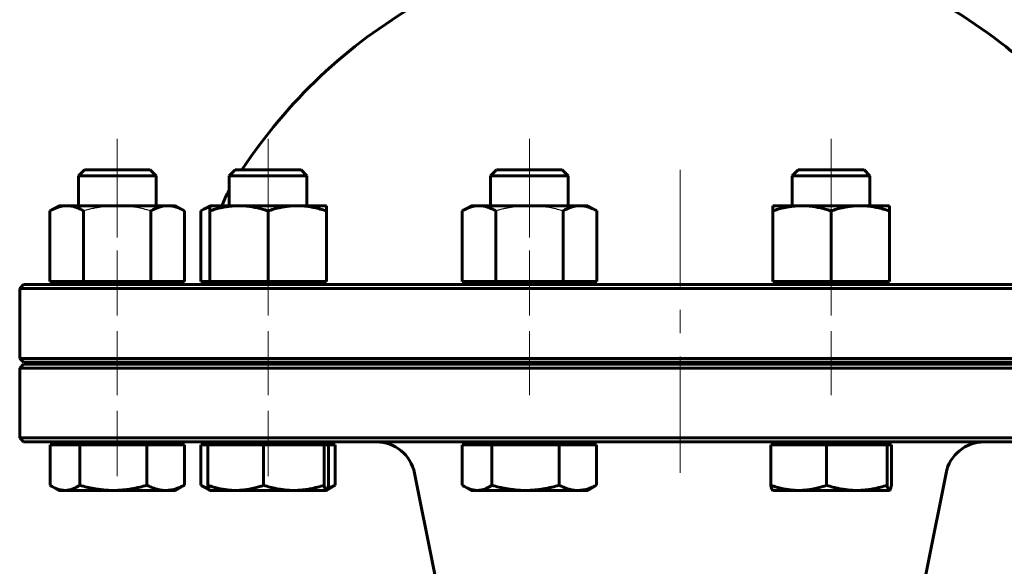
# Model space of a CAD drawing. Header units: millimetres. Extents: x 0 to 596, y -3 to 420.
# Tile 5 of 21: x 168 to 232, y 265 to 300. Entities that reach past the tile are written whole.
import ezdxf

# ---------------------------------------------------------------- set-up
doc = ezdxf.new("R2010")
doc.units = ezdxf.units.MM
for name, pattern in [('K5LT-1', [0]), ('K5LT_AXLED', [12, 7.5, -1.5, 1.5, -1.5]), ('K5LT_BASIC', [0])]:
    doc.linetypes.add(name, pattern=pattern)
doc.layers.add('Системный слой (1)', color=7, linetype='Continuous', true_color=0x6c6c6c)

# ---------------------------------------------------------------- blocks, each defined once
blk = doc.blocks.new('U0')
at = {"layer": 'Системный слой (1)', "color": 143, "linetype": 'K5LT_BASIC', "lineweight": 60, "true_color": 0x33acca}
for p, q in [((210.861, 283.123), (168.611, 283.123)), ((253.111, 283.123), (210.861, 283.123))]:
    blk.add_line(p, q, dxfattribs=at)
blk = doc.blocks.new('U4')
at = {"layer": 'Системный слой (1)', "color": 143, "linetype": 'K5LT_BASIC', "lineweight": 60, "true_color": 0x33acca}
for p, q in [((210.861, 277.998), (168.611, 277.998)), ((253.111, 277.998), (210.861, 277.998))]:
    blk.add_line(p, q, dxfattribs=at)
blk = doc.blocks.new('U16')
at = {"layer": 'Системный слой (1)', "color": 143, "linetype": 'K5LT_BASIC', "lineweight": 60, "true_color": 0x33acca}
for start, end in [(102.8395, 108.40974), (71.59026, 77.1605), (119.98201, 146.69229), (33.30771, 60.01799)]:
    blk.add_arc((210.861, 271.965), 33.75, start, end, dxfattribs=at)
blk = doc.blocks.new('U17')
at = {"layer": 'Системный слой (1)', "color": 143, "linetype": 'K5LT_BASIC', "lineweight": 60, "true_color": 0x33acca}
for p, q in [((168.611, 272.998), (210.861, 272.998)), ((210.861, 272.998), (253.111, 272.998))]:
    blk.add_line(p, q, dxfattribs=at)
blk = doc.blocks.new('U22')
at = {"layer": 'Системный слой (1)', "color": 143, "linetype": 'K5LT_BASIC', "lineweight": 60, "true_color": 0x33acca}
for p, q in [((168.611, 278.123), (210.861, 278.123)), ((210.861, 278.123), (253.111, 278.123))]:
    blk.add_line(p, q, dxfattribs=at)
blk = doc.blocks.new('U35')
at = {"layer": 'Системный слой (1)', "color": 143, "linetype": 'K5LT_BASIC', "lineweight": 60, "true_color": 0x33acca}
for p, q in [((224.308, 269.873), (224.314, 269.874)), ((224.314, 269.874), (224.319, 269.875)), ((224.319, 269.875), (224.325, 269.878)), ((224.325, 269.878), (224.345, 269.897)), ((224.345, 269.897), (224.386, 269.977)), ((224.386, 269.977), (224.43, 270.116)), ((224.43, 270.116), (224.452, 270.208))]:
    blk.add_line(p, q, dxfattribs=at)
blk = doc.blocks.new('U37')
at = {"layer": 'Системный слой (1)', "color": 143, "linetype": 'K5LT_BASIC', "lineweight": 60, "true_color": 0x33acca}
for p, q in [((188.171, 269.995), (188.33, 270.054)), ((188.33, 270.054), (188.494, 270.125)), ((188.494, 270.125), (188.665, 270.208))]:
    blk.add_line(p, q, dxfattribs=at)
blk = doc.blocks.new('U39')
at = {"layer": 'Системный слой (1)', "color": 143, "linetype": 'K5LT_BASIC', "lineweight": 60, "true_color": 0x33acca}
for p, q in [((188.086, 269.873), (188.092, 269.874)), ((188.092, 269.874), (188.097, 269.875)), ((188.097, 269.875), (188.103, 269.878)), ((188.103, 269.878), (188.123, 269.897)), ((188.123, 269.897), (188.164, 269.977)), ((188.164, 269.977), (188.207, 270.116)), ((188.207, 270.116), (188.23, 270.208))]:
    blk.add_line(p, q, dxfattribs=at)
blk = doc.blocks.new('U42')
at = {"layer": 'Системный слой (1)', "color": 143, "linetype": 'K5LT_BASIC', "lineweight": 60, "true_color": 0x33acca}
for p, q in [((180.024, 270.208), (180.072, 270.178)), ((180.072, 270.178), (180.119, 270.148)), ((180.119, 270.148), (180.165, 270.121)), ((180.165, 270.121), (180.292, 270.052)), ((180.292, 270.052), (180.416, 269.995)), ((180.416, 269.995), (180.536, 269.95))]:
    blk.add_line(p, q, dxfattribs=at)
blk = doc.blocks.new('U43')
at = {"layer": 'Системный слой (1)', "color": 143, "linetype": 'K5LT_BASIC', "lineweight": 60, "true_color": 0x33acca}
for p, q in [((170.318, 270.208), (170.366, 270.178)), ((170.366, 270.178), (170.413, 270.148)), ((170.413, 270.148), (170.46, 270.121)), ((170.46, 270.121), (170.61, 270.041)), ((170.61, 270.041), (170.883, 269.933)), ((170.883, 269.933), (171.148, 269.88)), ((171.148, 269.88), (171.274, 269.873))]:
    blk.add_line(p, q, dxfattribs=at)
blk = doc.blocks.new('U46')
at = {"layer": 'Системный слой (1)', "color": 143, "linetype": 'K5LT_BASIC', "lineweight": 60, "true_color": 0x33acca}
for p, q in [((196.835, 270.208), (196.882, 270.178)), ((196.882, 270.178), (196.93, 270.148)), ((196.93, 270.148), (196.976, 270.121)), ((196.976, 270.121), (197.126, 270.041)), ((197.126, 270.041), (197.4, 269.933)), ((197.4, 269.933), (197.664, 269.88)), ((197.664, 269.88), (197.79, 269.873))]:
    blk.add_line(p, q, dxfattribs=at)
blk = doc.blocks.new('U47')
at = {"layer": 'Системный слой (1)', "color": 143, "linetype": 'K5LT_BASIC', "lineweight": 60, "true_color": 0x33acca}
for p, q in [((218.667, 290.498), (218.45, 290.498)), ((222.683, 290.498), (218.667, 290.498))]:
    blk.add_line(p, q, dxfattribs=at)
blk = doc.blocks.new('U48')
at = {"layer": 'Системный слой (1)', "color": 143, "linetype": 'K5LT_BASIC', "lineweight": 60, "true_color": 0x33acca}
for p, q in [((180.216, 287.971), (180.014, 287.863)), ((180.409, 288.057), (180.216, 287.971)), ((180.594, 288.122), (180.409, 288.057))]:
    blk.add_line(p, q, dxfattribs=at)

msp = doc.modelspace()

# ---------------------------------------------------------------- linework, layer by layer
at = {"layer": 'Системный слой (1)', "color": 30, "linetype": 'K5LT_AXLED', "lineweight": 18, "true_color": 0xff8000}
for p, q in [((174.6387, 292.4983), (174.6387, 286.1616)), ((184.3444, 292.4983), (184.3444, 286.1616)), ((201.1552, 292.4983), (201.1552, 286.1616)), ((220.5666, 292.4983), (220.5666, 286.1616)), ((210.8609, 270.9983), (210.8609, 291.3489)), ((174.6387, 285.3233), (174.6387, 281.1233)), ((184.3444, 285.3233), (184.3444, 281.1233)), ((201.1552, 285.3233), (201.1552, 281.1233)), ((220.5666, 285.3233), (220.5666, 281.1233)), ((174.6387, 280.1233), (174.6387, 275.9983)), ((184.3444, 280.1233), (184.3444, 275.9983)), ((201.1552, 280.1233), (201.1552, 275.9983)), ((220.5666, 280.1233), (220.5666, 275.9983)), ((174.6387, 274.9983), (174.6387, 270.7983)), ((184.3444, 274.9983), (184.3444, 270.7983))]:
    msp.add_line(p, q, dxfattribs=at)
at = {"layer": 'Системный слой (1)', "color": 143, "linetype": 'K5LT_BASIC', "lineweight": 60, "true_color": 0x33acca}
for p, q in [((172.5221, 290.4983), (172.1387, 290.1149)), ((176.7553, 290.4983), (172.5221, 290.4983)), ((176.7553, 290.4983), (177.1387, 290.1149)), ((182.2278, 290.4983), (181.8444, 290.1149)), ((186.461, 290.4983), (182.2278, 290.4983)), ((186.461, 290.4983), (186.8444, 290.1149)), ((199.0386, 290.4983), (198.6552, 290.1149)), ((203.2718, 290.4983), (199.0386, 290.4983)), ((203.2718, 290.4983), (203.6552, 290.1149)), ((218.45, 290.4983), (218.0666, 290.1149)), ((222.6832, 290.4983), (223.0666, 290.1149)), ((172.1387, 288.1983), (172.1387, 290.1149)), ((172.1387, 290.1149), (175.7421, 290.1149)), ((175.7421, 290.1149), (177.1387, 290.1149)), ((177.1387, 288.1983), (177.1387, 290.1149)), ((181.8444, 290.1149), (186.4216, 290.1149)), ((181.8444, 288.1983), (181.8444, 290.1149)), ((186.4216, 290.1149), (186.8444, 290.1149)), ((186.8444, 288.1983), (186.8444, 290.1149)), ((198.6552, 290.1149), (203.6497, 290.1149)), ((198.6552, 288.1983), (198.6552, 290.1149)), ((203.6497, 290.1149), (203.6552, 290.1149)), ((203.6552, 288.1983), (203.6552, 290.1149)), ((218.0666, 290.1149), (218.3233, 290.1149)), ((218.0666, 288.1983), (218.0666, 290.1149)), ((218.3233, 290.1149), (223.0666, 290.1149)), ((223.0666, 288.1983), (223.0666, 290.1149)), ((170.8887, 288.1983), (170.3086, 287.8634)), ((170.3086, 283.3233), (170.3086, 287.8634)), ((170.8887, 288.1983), (171.3911, 288.1983)), ((171.3911, 288.1983), (174.6387, 288.1983)), ((172.4736, 283.3233), (172.4736, 287.8634)), ((174.6387, 288.1983), (177.8863, 288.1983)), ((176.8037, 283.3233), (176.8037, 287.8634)), ((177.8863, 288.1983), (178.3887, 288.1983)), ((178.3887, 288.1983), (178.9688, 287.8634)), ((178.9688, 283.3233), (178.9688, 287.8634)), ((180.5944, 288.1983), (180.0143, 287.8634)), ((180.0143, 283.3233), (180.0143, 287.8634)), ((180.5944, 288.1983), (182.4694, 288.1983)), ((180.5944, 287.8634), (180.5944, 288.1983)), ((180.5944, 283.3233), (180.5944, 287.8634)), ((182.4694, 288.1983), (186.2194, 288.1983)), ((184.3444, 283.3233), (184.3444, 287.8634)), ((186.2194, 288.1983), (188.0944, 288.1983)), ((188.0944, 288.1983), (188.0944, 287.8634)), ((188.0944, 283.3233), (188.0944, 287.8634)), ((197.4052, 288.1983), (196.8251, 287.8634)), ((196.8251, 283.3233), (196.8251, 287.8634)), ((197.4052, 288.1983), (197.9076, 288.1983)), ((197.9076, 288.1983), (201.1552, 288.1983)), ((198.9901, 283.3233), (198.9901, 287.8634)), ((201.1552, 288.1983), (204.4028, 288.1983)), ((203.3202, 283.3233), (203.3202, 287.8634)), ((204.4028, 288.1983), (204.9052, 288.1983)), ((204.9052, 288.1983), (205.4853, 287.8634)), ((205.4853, 283.3233), (205.4853, 287.8634)), ((216.8166, 287.8634), (216.8166, 288.1983)), ((216.8166, 288.1983), (218.6916, 288.1983)), ((216.8166, 283.3233), (216.8166, 287.8634)), ((218.6916, 288.1983), (222.4416, 288.1983)), ((220.5666, 283.3233), (220.5666, 287.8634)), ((222.4416, 288.1983), (224.3166, 288.1983)), ((224.3166, 288.1983), (224.3166, 287.8634)), ((224.3166, 283.3233), (224.3166, 287.8634)), ((170.3086, 283.3233), (172.4736, 283.3233)), ((171.1512, 283.1233), (171.1512, 283.3233)), ((172.4736, 283.3233), (176.8037, 283.3233)), ((176.8037, 283.3233), (178.9688, 283.3233)), ((178.1262, 283.1233), (178.1262, 283.3233)), ((180.0143, 283.3233), (180.5944, 283.3233)), ((180.5944, 283.3233), (184.3444, 283.3233)), ((180.8569, 283.1233), (180.8569, 283.3233)), ((184.3444, 283.3233), (188.0944, 283.3233)), ((187.8319, 283.1233), (187.8319, 283.3233)), ((196.8251, 283.3233), (198.9901, 283.3233)), ((197.6677, 283.1233), (197.6677, 283.3233)), ((198.9901, 283.3233), (203.3202, 283.3233)), ((203.3202, 283.3233), (205.4853, 283.3233)), ((204.6427, 283.1233), (204.6427, 283.3233)), ((216.8166, 283.3233), (220.5666, 283.3233)), ((217.0791, 283.1233), (217.0791, 283.3233)), ((220.5666, 283.3233), (224.3166, 283.3233)), ((224.0541, 283.1233), (224.0541, 283.3233)), ((168.6109, 283.1233), (168.3609, 282.8733)), ((168.3609, 278.3733), (168.3609, 282.8733)), ((168.3609, 282.8733), (210.8609, 282.8733)), ((210.8609, 282.8733), (253.3609, 282.8733)), ((168.6109, 278.1233), (168.3609, 278.3733)), ((210.8609, 278.3733), (168.3609, 278.3733)), ((172.1387, 277.9983), (172.1387, 278.1233)), ((177.1387, 277.9983), (177.1387, 278.1233)), ((180.8609, 277.9983), (180.8609, 278.1233)), ((181.8444, 277.9983), (181.8444, 278.1233)), ((186.8444, 277.9983), (186.8444, 278.1233)), ((198.6552, 277.9983), (198.6552, 278.1233)), ((203.6552, 277.9983), (203.6552, 278.1233)), ((253.3609, 278.3733), (210.8609, 278.3733)), ((218.0666, 277.9983), (218.0666, 278.1233)), ((223.0666, 277.9983), (223.0666, 278.1233)), ((168.6109, 277.9983), (168.3609, 277.7483)), ((168.3609, 277.7483), (210.8609, 277.7483)), ((168.3609, 273.2483), (168.3609, 277.7483)), ((210.8609, 277.7483), (253.3609, 277.7483)), ((210.8609, 273.2483), (168.3609, 273.2483)), ((168.6109, 272.9983), (168.3609, 273.2483)), ((253.3609, 273.2483), (210.8609, 273.2483)), ((170.3181, 272.7983), (171.2737, 272.7983)), ((170.3181, 272.7983), (170.3181, 270.2082)), ((170.8887, 272.7983), (170.8887, 272.9983)), ((171.2737, 272.7983), (172.2293, 272.7983)), ((172.2293, 272.7983), (172.2293, 270.2082)), ((172.2293, 272.7983), (174.3896, 272.7983)), ((174.3896, 272.7983), (176.5499, 272.7983)), ((176.5499, 272.7983), (177.7545, 272.7983)), ((176.5499, 272.7983), (176.5499, 270.2082)), ((177.7545, 272.7983), (178.9592, 272.7983)), ((178.3887, 272.7983), (178.3887, 272.9983)), ((178.9592, 272.7983), (178.9592, 270.2082)), ((180.0238, 272.7983), (180.0238, 270.2082)), ((180.0238, 272.7983), (180.4589, 272.7983)), ((180.4589, 272.7983), (182.2578, 272.7983)), ((180.4589, 272.7983), (180.4589, 270.2082)), ((180.5944, 272.7983), (180.5944, 272.9983)), ((182.2578, 272.7983), (184.0568, 272.7983)), ((184.0568, 272.7983), (185.9995, 272.7983)), ((184.0568, 272.7983), (184.0568, 270.2082)), ((185.9995, 272.7983), (187.9423, 272.7983)), ((187.9423, 272.7983), (188.0861, 272.7983)), ((187.9423, 272.7983), (187.9423, 270.2082)), ((188.0861, 272.7983), (188.2299, 272.7983)), ((188.0944, 272.7983), (188.0944, 272.9983)), ((188.2299, 272.7983), (188.2299, 270.2082)), ((188.2299, 272.7983), (188.665, 272.7983)), ((188.665, 272.7983), (188.665, 270.2082)), ((196.8346, 272.7983), (197.7902, 272.7983)), ((196.8346, 272.7983), (196.8346, 270.2082)), ((197.4052, 272.7983), (197.4052, 272.9983)), ((197.7902, 272.7983), (198.7458, 272.7983)), ((198.7458, 272.7983), (200.9061, 272.7983)), ((198.7458, 272.7983), (198.7458, 270.2082)), ((200.9061, 272.7983), (203.0664, 272.7983)), ((203.0664, 272.7983), (203.0664, 270.2082)), ((203.0664, 272.7983), (204.2711, 272.7983)), ((204.2711, 272.7983), (205.4757, 272.7983)), ((204.9052, 272.7983), (204.9052, 272.9983)), ((205.4757, 272.7983), (205.4757, 270.2082)), ((216.6811, 272.7983), (216.6811, 270.2082)), ((216.6811, 272.7983), (218.48, 272.7983)), ((216.8166, 272.7983), (216.8166, 272.9983)), ((218.48, 272.7983), (220.279, 272.7983)), ((220.279, 272.7983), (220.279, 270.2082)), ((220.279, 272.7983), (222.2217, 272.7983)), ((222.2217, 272.7983), (224.1645, 272.7983)), ((224.1645, 272.7983), (224.1645, 270.2082)), ((224.1645, 272.7983), (224.3083, 272.7983)), ((224.3083, 272.7983), (224.4522, 272.7983)), ((224.3166, 272.7983), (224.3166, 272.9983)), ((224.4522, 272.7983), (224.4522, 270.2082)), ((194.9625, 264.9902), (193.7628, 270.9886)), ((226.7593, 264.9902), (227.959, 270.9886)), ((170.8887, 269.8733), (170.4596, 270.121)), ((171.2737, 269.8733), (170.8887, 269.8733)), ((174.3896, 269.8733), (171.2737, 269.8733)), ((177.7545, 269.8733), (174.3896, 269.8733)), ((178.3887, 269.8733), (177.7545, 269.8733)), ((178.3887, 269.8733), (178.8178, 270.121)), ((180.5861, 269.8781), (180.1653, 270.121)), ((180.5944, 269.8733), (180.5861, 269.8781)), ((182.2578, 269.8733), (180.5944, 269.8733)), ((185.9995, 269.8733), (182.2578, 269.8733)), ((188.0861, 269.8733), (185.9995, 269.8733)), ((188.0944, 269.8733), (188.0861, 269.8733)), ((188.0944, 269.8733), (188.1027, 269.8781)), ((188.1027, 269.8781), (188.5235, 270.121)), ((197.4052, 269.8733), (196.9761, 270.121)), ((197.7902, 269.8733), (197.4052, 269.8733)), ((200.9061, 269.8733), (197.7902, 269.8733)), ((204.2711, 269.8733), (200.9061, 269.8733)), ((204.9052, 269.8733), (204.2711, 269.8733)), ((204.9052, 269.8733), (205.3343, 270.121)), ((216.8166, 269.8733), (216.8083, 269.8781)), ((218.48, 269.8733), (216.8166, 269.8733)), ((222.2217, 269.8733), (218.48, 269.8733)), ((224.3083, 269.8733), (222.2217, 269.8733)), ((224.3166, 269.8733), (224.3083, 269.8733)), ((224.3166, 269.8733), (224.3249, 269.8781))]:
    msp.add_line(p, q, dxfattribs=at)
for centre, radius, start, end in [((188.3609, 285.4858), 7.5, 150.327271, 158.797445), ((180.1109, 283.8733), 0.75, 270, 312.833428), ((191.3114, 270.4983), 2.5, 11.309932, 90), ((230.4104, 270.4983), 2.5, 90, 168.690068), ((23.3609, 230.6699), 175, 0, 11.309932), ((398.3609, 230.6699), 175, 168.690068, 180)]:
    msp.add_arc(centre, radius, start, end, dxfattribs=at)
for points, knots in [([(171.3911, 288.1983), (171.3378, 288.1983), (171.2353, 288.1933), (171.0793, 288.171), (170.932, 288.1364), (170.7763, 288.087), (170.6132, 288.022), (170.4527, 287.9441), (170.3486, 287.8865), (170.3086, 287.8634)], [0, 0, 0, 0, 1.5318766, 2.9653804, 4.5173337, 5.7591882, 7.3597892, 9.0006567, 10, 10, 10, 10]), ([(172.4736, 287.8634), (172.3866, 287.9136), (172.2538, 287.9831), (172.099, 288.0502), (172.0028, 288.0865), (171.9227, 288.1136), (171.84, 288.1379), (171.729, 288.1649), (171.5984, 288.1874), (171.4789, 288.1971), (171.4099, 288.1983), (171.3911, 288.1983)], [0, 0, 0, 0, 2.6025946, 4.1246254, 5.0352998, 5.7974786, 6.8183116, 7.8482642, 9.6128391, 11.3493504, 12, 12, 12, 12]), ([(177.8863, 288.1983), (177.833, 288.1983), (177.7305, 288.1933), (177.5745, 288.171), (177.4272, 288.1364), (177.2715, 288.087), (177.1084, 288.022), (176.9479, 287.9441), (176.8438, 287.8865), (176.8037, 287.8634)], [0, 0, 0, 0, 1.5318766, 2.9653804, 4.5173337, 5.7591882, 7.3597892, 9.0006567, 10, 10, 10, 10]), ([(178.9688, 287.8634), (178.8818, 287.9136), (178.749, 287.9831), (178.5942, 288.0502), (178.498, 288.0865), (178.4179, 288.1136), (178.3352, 288.1379), (178.2242, 288.1649), (178.0936, 288.1874), (177.9741, 288.1971), (177.9051, 288.1983), (177.8863, 288.1983)], [0, 0, 0, 0, 2.6025946, 4.1246254, 5.0352998, 5.7974786, 6.8183116, 7.8482642, 9.6128391, 11.3493504, 12, 12, 12, 12]), ([(182.4694, 288.1983), (182.3772, 288.1983), (182.1996, 288.1933), (181.9294, 288.171), (181.6932, 288.139), (181.4635, 288.0981), (181.225, 288.0469), (180.9316, 287.9705), (180.7097, 287.9018), (180.5944, 287.8634)], [0, 0, 0, 0, 1.5318766, 2.9653804, 4.5173337, 5.4459308, 6.7131211, 8.3397831, 10, 10, 10, 10]), ([(184.3444, 287.8634), (184.2094, 287.9084), (183.9987, 287.9728), (183.7541, 288.036), (183.5721, 288.0777), (183.4143, 288.1094), (183.247, 288.1379), (183.0547, 288.1649), (182.8284, 288.1874), (182.6216, 288.1971), (182.502, 288.1983), (182.4694, 288.1983)], [0, 0, 0, 0, 2.3311342, 3.7642683, 4.5608588, 5.7974786, 6.8183116, 7.8482642, 9.6128391, 11.3493504, 12, 12, 12, 12]), ([(186.2194, 288.1983), (186.1272, 288.1983), (185.9496, 288.1933), (185.6794, 288.171), (185.4432, 288.139), (185.2135, 288.0981), (184.975, 288.0469), (184.6816, 287.9705), (184.4597, 287.9018), (184.3444, 287.8634)], [0, 0, 0, 0, 1.5318766, 2.9653804, 4.5173337, 5.4459308, 6.7131211, 8.3397831, 10, 10, 10, 10]), ([(188.0944, 287.8634), (187.9594, 287.9084), (187.7487, 287.9728), (187.5041, 288.036), (187.3221, 288.0777), (187.1643, 288.1094), (186.997, 288.1379), (186.8047, 288.1649), (186.5784, 288.1874), (186.3716, 288.1971), (186.252, 288.1983), (186.2194, 288.1983)], [0, 0, 0, 0, 2.3311342, 3.7642683, 4.5608588, 5.7974786, 6.8183116, 7.8482642, 9.6128391, 11.3493504, 12, 12, 12, 12]), ([(197.9076, 288.1983), (197.8543, 288.1983), (197.7518, 288.1933), (197.5958, 288.171), (197.4485, 288.1364), (197.2928, 288.087), (197.1297, 288.022), (196.9692, 287.9441), (196.8651, 287.8865), (196.8251, 287.8634)], [0, 0, 0, 0, 1.5318766, 2.9653804, 4.5173337, 5.7591882, 7.3597892, 9.0006567, 10, 10, 10, 10]), ([(198.9901, 287.8634), (198.9031, 287.9136), (198.7703, 287.9831), (198.6155, 288.0502), (198.5193, 288.0865), (198.4392, 288.1136), (198.3565, 288.1379), (198.2455, 288.1649), (198.1149, 288.1874), (197.9955, 288.1971), (197.9264, 288.1983), (197.9076, 288.1983)], [0, 0, 0, 0, 2.6025946, 4.1246254, 5.0352998, 5.7974786, 6.8183116, 7.8482642, 9.6128391, 11.3493504, 12, 12, 12, 12]), ([(204.4028, 288.1983), (204.3495, 288.1983), (204.247, 288.1933), (204.091, 288.171), (203.9437, 288.1364), (203.788, 288.087), (203.6249, 288.022), (203.4644, 287.9441), (203.3603, 287.8865), (203.3202, 287.8634)], [0, 0, 0, 0, 1.5318766, 2.9653804, 4.5173337, 5.7591882, 7.3597892, 9.0006567, 10, 10, 10, 10]), ([(205.4853, 287.8634), (205.3983, 287.9136), (205.2655, 287.9831), (205.1107, 288.0502), (205.0145, 288.0865), (204.9344, 288.1136), (204.8517, 288.1379), (204.7407, 288.1649), (204.6101, 288.1874), (204.4906, 288.1971), (204.4216, 288.1983), (204.4028, 288.1983)], [0, 0, 0, 0, 2.6025946, 4.1246254, 5.0352998, 5.7974786, 6.8183116, 7.8482642, 9.6128391, 11.3493504, 12, 12, 12, 12]), ([(218.6916, 288.1983), (218.5994, 288.1983), (218.4218, 288.1933), (218.1516, 288.171), (217.9154, 288.139), (217.6858, 288.0981), (217.4472, 288.0469), (217.1538, 287.9705), (216.9319, 287.9018), (216.8166, 287.8634)], [0, 0, 0, 0, 1.5318766, 2.9653804, 4.5173337, 5.4459308, 6.7131211, 8.3397831, 10, 10, 10, 10]), ([(220.5666, 287.8634), (220.4316, 287.9084), (220.2209, 287.9728), (219.9763, 288.036), (219.7943, 288.0777), (219.6366, 288.1094), (219.4692, 288.1379), (219.2769, 288.1649), (219.0507, 288.1874), (218.8438, 288.1971), (218.7243, 288.1983), (218.6916, 288.1983)], [0, 0, 0, 0, 2.3311342, 3.7642683, 4.5608588, 5.7974786, 6.8183116, 7.8482642, 9.6128391, 11.3493504, 12, 12, 12, 12]), ([(222.4416, 288.1983), (222.3494, 288.1983), (222.1718, 288.1933), (221.9016, 288.171), (221.6654, 288.139), (221.4358, 288.0981), (221.1972, 288.0469), (220.9038, 287.9705), (220.6819, 287.9018), (220.5666, 287.8634)], [0, 0, 0, 0, 1.5318766, 2.9653804, 4.5173337, 5.4459308, 6.7131211, 8.3397831, 10, 10, 10, 10]), ([(224.3166, 287.8634), (224.1816, 287.9084), (223.9709, 287.9728), (223.7263, 288.036), (223.5443, 288.0777), (223.3866, 288.1094), (223.2192, 288.1379), (223.0269, 288.1649), (222.8007, 288.1874), (222.5938, 288.1971), (222.4743, 288.1983), (222.4416, 288.1983)], [0, 0, 0, 0, 2.3311342, 3.7642683, 4.5608588, 5.7974786, 6.8183116, 7.8482642, 9.6128391, 11.3493504, 12, 12, 12, 12]), ([(171.2737, 269.8733), (171.3207, 269.8733), (171.4112, 269.8784), (171.5489, 269.9006), (171.6789, 269.9352), (171.8164, 269.9846), (171.9603, 270.0496), (172.102, 270.1276), (172.1939, 270.1851), (172.2293, 270.2082)], [0, 0, 0, 0, 1.5318766, 2.9653804, 4.5173337, 5.7591882, 7.3597892, 9.0006567, 10, 10, 10, 10]), ([(172.2293, 270.2082), (172.3848, 270.1632), (172.6276, 270.0989), (172.9094, 270.0357), (173.1191, 269.994), (173.3008, 269.9622), (173.4937, 269.9337), (173.7152, 269.9067), (173.9759, 269.8842), (174.2142, 269.8745), (174.352, 269.8733), (174.3896, 269.8733)], [0, 0, 0, 0, 2.3311342, 3.7642683, 4.5608588, 5.7974786, 6.8183116, 7.8482642, 9.6128391, 11.3493504, 12, 12, 12, 12]), ([(174.3896, 269.8733), (174.4958, 269.8733), (174.7004, 269.8784), (175.0117, 269.9006), (175.2838, 269.9326), (175.5485, 269.9735), (175.7997, 270.0203), (176.1366, 270.095), (176.3908, 270.1622), (176.5499, 270.2082)], [0, 0, 0, 0, 1.5318766, 2.9653804, 4.5173337, 5.4459308, 6.7131211, 8.0117263, 10, 10, 10, 10]), ([(176.5499, 270.2082), (176.6467, 270.158), (176.7945, 270.0885), (176.9668, 270.0214), (177.0738, 269.9851), (177.1629, 269.9581), (177.2549, 269.9337), (177.3785, 269.9067), (177.5239, 269.8842), (177.6568, 269.8745), (177.7336, 269.8733), (177.7545, 269.8733)], [0, 0, 0, 0, 2.6025946, 4.1246254, 5.0352998, 5.7974786, 6.8183116, 7.8482642, 9.6128391, 11.3493504, 12, 12, 12, 12]), ([(177.7545, 269.8733), (177.8138, 269.8733), (177.9279, 269.8784), (178.1015, 269.9006), (178.2654, 269.9352), (178.4387, 269.9846), (178.6202, 270.0496), (178.7988, 270.1276), (178.9147, 270.1851), (178.9592, 270.2082)], [0, 0, 0, 0, 1.5318766, 2.9653804, 4.5173337, 5.7591882, 7.3597892, 9.0006567, 10, 10, 10, 10]), ([(180.5861, 269.8781), (180.5793, 269.882), (180.5658, 269.8946), (180.5441, 269.9296), (180.5214, 269.9827), (180.4954, 270.0622), (180.4745, 270.1412), (180.4614, 270.1971), (180.4589, 270.2082)], [0, 0, 0, 0, 1.5098446, 3.02053, 4.7922296, 6.4615616, 8.5065642, 9, 9, 9, 9]), ([(180.4589, 270.2082), (180.5884, 270.1632), (180.7906, 270.0989), (181.0252, 270.0357), (181.1998, 269.994), (181.3512, 269.9622), (181.5117, 269.9337), (181.6962, 269.9067), (181.9133, 269.8842), (182.1118, 269.8745), (182.2265, 269.8733), (182.2578, 269.8733)], [0, 0, 0, 0, 2.3311342, 3.7642683, 4.5608588, 5.7974786, 6.8183116, 7.8482642, 9.6128391, 11.3493504, 12, 12, 12, 12]), ([(182.2578, 269.8733), (182.3463, 269.8733), (182.5166, 269.8784), (182.7759, 269.9006), (183.0025, 269.9326), (183.2229, 269.9735), (183.4517, 270.0247), (183.7332, 270.1011), (183.9461, 270.1698), (184.0568, 270.2082)], [0, 0, 0, 0, 1.5318766, 2.9653804, 4.5173337, 5.4459308, 6.7131211, 8.3397831, 10, 10, 10, 10]), ([(184.0568, 270.2082), (184.1966, 270.1632), (184.415, 270.0989), (184.6684, 270.0357), (184.857, 269.994), (185.0204, 269.9622), (185.1938, 269.9337), (185.3931, 269.9067), (185.6275, 269.8842), (185.8418, 269.8745), (185.9657, 269.8733), (185.9995, 269.8733)], [0, 0, 0, 0, 2.3311342, 3.7642683, 4.5608588, 5.7974786, 6.8183116, 7.8482642, 9.6128391, 11.3493504, 12, 12, 12, 12]), ([(185.9995, 269.8733), (186.0951, 269.8733), (186.279, 269.8784), (186.559, 269.9006), (186.8038, 269.9326), (187.0417, 269.9735), (187.2677, 270.0203), (187.5706, 270.095), (187.7992, 270.1622), (187.9423, 270.2082)], [0, 0, 0, 0, 1.5318766, 2.9653804, 4.5173337, 5.4459308, 6.7131211, 8.0117263, 10, 10, 10, 10]), ([(187.9423, 270.2082), (187.9539, 270.158), (187.9715, 270.0885), (187.9921, 270.0214), (188.0048, 269.9851), (188.0155, 269.9581), (188.0265, 269.9337), (188.0412, 269.9067), (188.0586, 269.8842), (188.0744, 269.8745), (188.0836, 269.8733), (188.0861, 269.8733)], [0, 0, 0, 0, 2.6025946, 4.1246254, 5.0352998, 5.7974786, 6.8183116, 7.8482642, 9.6128391, 11.3493504, 12, 12, 12, 12]), ([(197.7902, 269.8733), (197.8372, 269.8733), (197.9277, 269.8784), (198.0654, 269.9006), (198.1954, 269.9352), (198.3329, 269.9846), (198.4768, 270.0496), (198.6186, 270.1276), (198.7104, 270.1851), (198.7458, 270.2082)], [0, 0, 0, 0, 1.5318766, 2.9653804, 4.5173337, 5.7591882, 7.3597892, 9.0006567, 10, 10, 10, 10]), ([(198.7458, 270.2082), (198.9013, 270.1632), (199.1441, 270.0989), (199.4259, 270.0357), (199.6356, 269.994), (199.8173, 269.9622), (200.0102, 269.9337), (200.2317, 269.9067), (200.4924, 269.8842), (200.7307, 269.8745), (200.8685, 269.8733), (200.9061, 269.8733)], [0, 0, 0, 0, 2.3311342, 3.7642683, 4.5608588, 5.7974786, 6.8183116, 7.8482642, 9.6128391, 11.3493504, 12, 12, 12, 12]), ([(200.9061, 269.8733), (201.0124, 269.8733), (201.2169, 269.8784), (201.5282, 269.9006), (201.8004, 269.9326), (202.065, 269.9735), (202.3162, 270.0203), (202.6531, 270.095), (202.9073, 270.1622), (203.0664, 270.2082)], [0, 0, 0, 0, 1.5318766, 2.9653804, 4.5173337, 5.4459308, 6.7131211, 8.0117263, 10, 10, 10, 10]), ([(203.0664, 270.2082), (203.1632, 270.158), (203.311, 270.0885), (203.4833, 270.0214), (203.5903, 269.9851), (203.6794, 269.9581), (203.7714, 269.9337), (203.895, 269.9067), (204.0404, 269.8842), (204.1733, 269.8745), (204.2501, 269.8733), (204.2711, 269.8733)], [0, 0, 0, 0, 2.6025946, 4.1246254, 5.0352998, 5.7974786, 6.8183116, 7.8482642, 9.6128391, 11.3493504, 12, 12, 12, 12]), ([(204.2711, 269.8733), (204.3303, 269.8733), (204.4444, 269.8784), (204.618, 269.9006), (204.7819, 269.9352), (204.9553, 269.9846), (205.1367, 270.0496), (205.3153, 270.1276), (205.4312, 270.1851), (205.4757, 270.2082)], [0, 0, 0, 0, 1.5318766, 2.9653804, 4.5173337, 5.7591882, 7.3597892, 9.0006567, 10, 10, 10, 10]), ([(216.6811, 270.2082), (216.8106, 270.1632), (217.0128, 270.0989), (217.2474, 270.0357), (217.4221, 269.994), (217.5734, 269.9622), (217.734, 269.9337), (217.9185, 269.9067), (218.1355, 269.8842), (218.334, 269.8745), (218.4487, 269.8733), (218.48, 269.8733)], [0, 0, 0, 0, 2.3311342, 3.7642683, 4.5608588, 5.7974786, 6.8183116, 7.8482642, 9.6128391, 11.3493504, 12, 12, 12, 12]), ([(216.8083, 269.8781), (216.8015, 269.882), (216.788, 269.8946), (216.7664, 269.9296), (216.7436, 269.9827), (216.7176, 270.0622), (216.6968, 270.1412), (216.6836, 270.1971), (216.6811, 270.2082)], [0, 0, 0, 0, 1.5098446, 3.02053, 4.7922296, 6.4615616, 8.5065642, 9, 9, 9, 9]), ([(218.48, 269.8733), (218.5685, 269.8733), (218.7389, 269.8784), (218.9981, 269.9006), (219.2247, 269.9326), (219.4451, 269.9735), (219.6739, 270.0247), (219.9555, 270.1011), (220.1684, 270.1698), (220.279, 270.2082)], [0, 0, 0, 0, 1.5318766, 2.9653804, 4.5173337, 5.4459308, 6.7131211, 8.3397831, 10, 10, 10, 10]), ([(220.279, 270.2082), (220.4189, 270.1632), (220.6372, 270.0989), (220.8906, 270.0357), (221.0792, 269.994), (221.2426, 269.9622), (221.416, 269.9337), (221.6153, 269.9067), (221.8497, 269.8842), (222.0641, 269.8745), (222.1879, 269.8733), (222.2217, 269.8733)], [0, 0, 0, 0, 2.3311342, 3.7642683, 4.5608588, 5.7974786, 6.8183116, 7.8482642, 9.6128391, 11.3493504, 12, 12, 12, 12]), ([(222.2217, 269.8733), (222.3173, 269.8733), (222.5013, 269.8784), (222.7812, 269.9006), (223.026, 269.9326), (223.2639, 269.9735), (223.4899, 270.0203), (223.7928, 270.095), (224.0214, 270.1622), (224.1645, 270.2082)], [0, 0, 0, 0, 1.5318766, 2.9653804, 4.5173337, 5.4459308, 6.7131211, 8.0117263, 10, 10, 10, 10]), ([(224.1645, 270.2082), (224.1761, 270.158), (224.1937, 270.0885), (224.2143, 270.0214), (224.2271, 269.9851), (224.2377, 269.9581), (224.2487, 269.9337), (224.2634, 269.9067), (224.2808, 269.8842), (224.2967, 269.8745), (224.3058, 269.8733), (224.3083, 269.8733)], [0, 0, 0, 0, 2.6025946, 4.1246254, 5.0352998, 5.7974786, 6.8183116, 7.8482642, 9.6128391, 11.3493504, 12, 12, 12, 12])]:
    msp.add_open_spline(points, degree=3, knots=knots, dxfattribs=at)
at = {"layer": 'Системный слой (1)', "color": 7, "linetype": 'K5LT-1'}
for points, knots in [([(174.6387, 288.1983), (174.6176, 288.1983), (174.5757, 288.1981), (174.5135, 288.1972), (174.4516, 288.1957), (174.3689, 288.193), (174.2653, 288.188), (174.0996, 288.177), (173.8919, 288.1573), (173.6396, 288.1243), (173.3824, 288.0816), (173.105, 288.0259), (172.8045, 287.9551), (172.5857, 287.8957), (172.4736, 287.8634)], [0.87856458, 0.87856458, 0.87856458, 0.87856458, 0.90488943, 0.93121427, 0.95753912, 0.98386397, 1.03651367, 1.08916336, 1.19446275, 1.29976215, 1.40573414, 1.51170614, 1.63441765, 1.75712916, 1.75712916, 1.75712916, 1.75712916]), ([(176.8037, 287.8634), (176.6787, 287.8995), (176.4063, 287.9729), (176.0082, 288.0621), (175.6473, 288.1239), (175.3408, 288.1624), (175.1303, 288.1807), (174.97, 288.1902), (174.8782, 288.1941), (174.8046, 288.1963), (174.7496, 288.1975), (174.6944, 288.1982), (174.6573, 288.1983), (174.6387, 288.1983)], [0, 0, 0, 0, 0.13693375, 0.30643696, 0.47115426, 0.58142943, 0.69170461, 0.7384196, 0.78513459, 0.80849209, 0.83184959, 0.85520708, 0.87856458, 0.87856458, 0.87856458, 0.87856458]), ([(201.1552, 288.1983), (201.1341, 288.1983), (201.0922, 288.1981), (201.03, 288.1972), (200.9681, 288.1957), (200.8854, 288.193), (200.7818, 288.188), (200.6161, 288.177), (200.4084, 288.1573), (200.1561, 288.1243), (199.899, 288.0816), (199.6215, 288.0259), (199.321, 287.9551), (199.1022, 287.8957), (198.9901, 287.8634)], [0.87856458, 0.87856458, 0.87856458, 0.87856458, 0.90488943, 0.93121427, 0.95753912, 0.98386397, 1.03651367, 1.08916336, 1.19446275, 1.29976215, 1.40573414, 1.51170614, 1.63441765, 1.75712916, 1.75712916, 1.75712916, 1.75712916]), ([(203.3202, 287.8634), (203.1952, 287.8995), (202.9228, 287.9729), (202.5247, 288.0621), (202.1638, 288.1239), (201.8573, 288.1624), (201.6468, 288.1807), (201.4866, 288.1902), (201.3947, 288.1941), (201.3211, 288.1963), (201.2661, 288.1975), (201.2109, 288.1982), (201.1738, 288.1983), (201.1552, 288.1983)], [0, 0, 0, 0, 0.13693375, 0.30643696, 0.47115426, 0.58142943, 0.69170461, 0.7384196, 0.78513459, 0.80849209, 0.83184959, 0.85520708, 0.87856458, 0.87856458, 0.87856458, 0.87856458])]:
    msp.add_open_spline(points, degree=3, knots=knots, dxfattribs=at)
at = {"layer": 'Системный слой (1)', "color": 143, "linetype": 'K5LT_BASIC', "lineweight": 60, "true_color": 0x33acca}
for points in [[(178.9592, 270.2082), (178.911, 270.1767), (178.8639, 270.1477), (178.8178, 270.121)], [(188.665, 270.2082), (188.6168, 270.1767), (188.5696, 270.1477), (188.5235, 270.121)], [(205.4757, 270.2082), (205.4275, 270.1767), (205.3804, 270.1477), (205.3343, 270.121)]]:
    msp.add_open_spline(points, degree=3, dxfattribs=at)

# ---------------------------------------------------------------- block references
at = {"layer": 'Системный слой (1)'}
for name in ['U16', 'U47', 'U48', 'U0', 'U22', 'U4', 'U17', 'U43', 'U42', 'U39', 'U37', 'U46', 'U35']:
    msp.add_blockref(name, (0, 0), dxfattribs=at)

doc.saveas('drawing.dxf')
